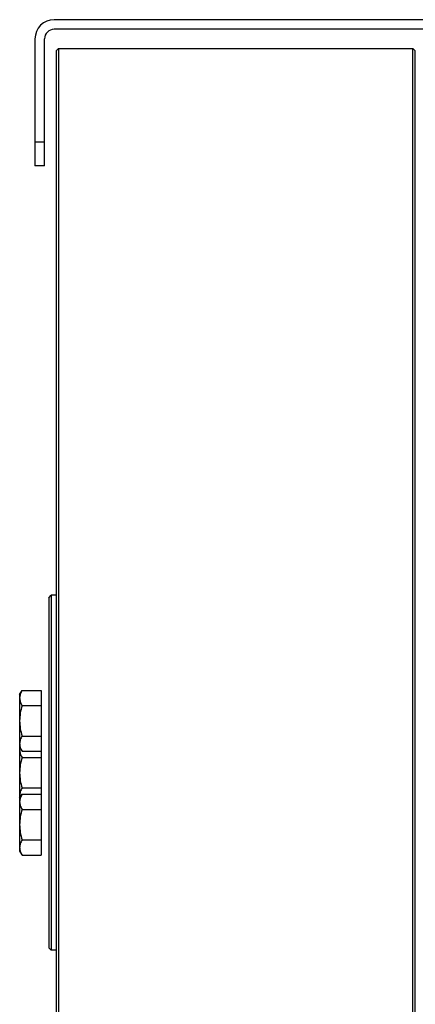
# Model space of a CAD drawing. Extents: x -3199 to 1181, y 8 to 2383.
# Tile 8 of 62: x -2151 to -1985, y 341 to 752. Entities that reach past the tile are written whole.
import ezdxf

# ---------------------------------------------------------------- set-up
doc = ezdxf.new("R2010")
doc.units = 0
doc.header["$LTSCALE"] = 65.395
doc.layers.get('0').update_dxf_attribs({"linetype": 'CONTINUOUS'})

msp = doc.modelspace()

# ---------------------------------------------------------------- linework, layer by layer
at = {"color": 7, "linetype": 'CONTINUOUS'}
for p, q in [((-1972.21, 751.63), (-2136.21, 751.63)), ((-1972.21, 747.63), (-2136.21, 747.63)), ((-2144.21, 743.63), (-2144.21, 690.75)), ((-2140.21, 690.75), (-2140.21, 743.63)), ((-2135.41, 738.63), (-2134.41, 739.63)), ((-2134.41, 739.63), (-2134.41, 135.63)), ((-2134.41, 739.63), (-1986.41, 739.63)), ((-1986.41, 135.63), (-1986.41, 739.63)), ((-1985.41, 738.63), (-1986.41, 739.63)), ((-2135.41, 738.63), (-2135.41, 136.63)), ((-1985.41, 136.63), (-1985.41, 738.63)), ((-2140.21, 690.75), (-2144.21, 690.75))]:
    msp.add_line(p, q, dxfattribs=at)
at = {"color": 9, "linetype": 'CONTINUOUS'}
msp.add_line((-2144.21, 700.75), (-2140.21, 700.75), dxfattribs=at)
at = {"color": 6, "linetype": 'CONTINUOUS'}
for p, q in [((-2138.41, 510.63), (-2137.41, 511.63)), ((-2138.41, 510.63), (-2138.41, 364.63)), ((-2137.41, 511.63), (-2137.41, 363.63)), ((-2135.41, 511.63), (-2137.41, 511.63)), ((-2150.61, 470.28), (-2149.62, 471.98)), ((-2150.61, 470.28), (-2150.61, 448.28)), ((-2149.62, 471.98), (-2141.61, 471.98)), ((-2149.62, 465.63), (-2141.61, 465.63)), ((-2149.62, 452.93), (-2141.61, 452.93)), ((-2150.61, 448.28), (-2149.62, 446.58)), ((-2150.61, 448.12), (-2150.61, 404.98)), ((-2149.62, 446.58), (-2141.61, 446.58)), ((-2149.62, 443.98), (-2141.61, 443.98)), ((-2149.62, 431.28), (-2141.61, 431.28)), ((-2150.61, 426.98), (-2149.62, 428.68)), ((-2149.62, 428.68), (-2141.61, 428.68)), ((-2149.62, 422.33), (-2141.61, 422.33)), ((-2149.62, 409.63), (-2141.61, 409.63)), ((-2150.61, 404.98), (-2149.62, 403.28)), ((-2149.62, 403.28), (-2141.61, 403.28)), ((-2138.41, 364.63), (-2137.41, 363.63)), ((-2135.41, 363.63), (-2137.41, 363.63))]:
    msp.add_line(p, q, dxfattribs=at)
at = {"color": 2, "linetype": 'CONTINUOUS'}
msp.add_line((-2141.61, 471.98), (-2141.61, 403.28), dxfattribs=at)
at = {"color": 7, "linetype": 'CONTINUOUS'}
for radius in [8, 4]:
    msp.add_arc((-2136.21, 743.63), radius, 90, 180, dxfattribs=at)
at = {"color": 6, "linetype": 'CONTINUOUS'}
for points, knots in [([(-2149.62, 471.98), (-2149.91, 471.48), (-2150.29, 470.71), (-2150.56, 469.62), (-2150.61, 469.08), (-2150.61, 468.81)], [0, 0, 0, 0, 0.514156, 0.759428, 1, 1, 1, 1]), ([(-2150.61, 468.81), (-2150.61, 468.54), (-2150.56, 467.99), (-2150.29, 466.9), (-2149.91, 466.13), (-2149.62, 465.63)], [0, 0, 0, 0, 0.24057, 0.485841, 1, 1, 1, 1]), ([(-2149.62, 465.63), (-2149.92, 464.6), (-2150.42, 462.5), (-2150.61, 460.35), (-2150.61, 459.28)], [0, 0, 0, 0, 0.500107, 1, 1, 1, 1]), ([(-2150.61, 459.28), (-2150.61, 458.21), (-2150.42, 456.06), (-2149.92, 453.96), (-2149.62, 452.93)], [0, 0, 0, 0, 0.49989, 1, 1, 1, 1]), ([(-2149.62, 452.93), (-2149.91, 452.43), (-2150.29, 451.66), (-2150.56, 450.57), (-2150.61, 450.02), (-2150.61, 449.75)], [0, 0, 0, 0, 0.514156, 0.759428, 1, 1, 1, 1]), ([(-2150.61, 449.75), (-2150.61, 449.64), (-2150.59, 449.16), (-2150.5, 448.69), (-2150.4, 448.34)], [0, 0, 0, 0, 0.247889, 1, 1, 1, 1]), ([(-2150.51, 448.11), (-2150.53, 448.03), (-2150.58, 447.72), (-2150.61, 447.4), (-2150.61, 447.16)], [0, 0, 0, 0, 0.251729, 1, 1, 1, 1]), ([(-2150.4, 448.34), (-2150.36, 448.19), (-2150.16, 447.58), (-2149.87, 447), (-2149.62, 446.58)], [0, 0, 0, 0, 0.243163, 1, 1, 1, 1]), ([(-2150.61, 447.16), (-2150.61, 446.89), (-2150.56, 446.34), (-2150.29, 445.25), (-2149.91, 444.48), (-2149.62, 443.98)], [0, 0, 0, 0, 0.24057, 0.485841, 1, 1, 1, 1]), ([(-2149.62, 443.98), (-2149.92, 442.95), (-2150.42, 440.85), (-2150.61, 438.7), (-2150.61, 437.63)], [0, 0, 0, 0, 0.500107, 1, 1, 1, 1]), ([(-2150.61, 437.63), (-2150.61, 436.56), (-2150.42, 434.41), (-2149.92, 432.31), (-2149.62, 431.28)], [0, 0, 0, 0, 0.49989, 1, 1, 1, 1]), ([(-2149.62, 431.28), (-2149.91, 430.78), (-2150.29, 430.01), (-2150.56, 428.92), (-2150.61, 428.37), (-2150.61, 428.1)], [0, 0, 0, 0, 0.514156, 0.759428, 1, 1, 1, 1]), ([(-2149.62, 428.68), (-2149.91, 428.18), (-2150.29, 427.41), (-2150.56, 426.32), (-2150.61, 425.77), (-2150.61, 425.51)], [0, 0, 0, 0, 0.514156, 0.759428, 1, 1, 1, 1]), ([(-2150.61, 428.1), (-2150.61, 427.86), (-2150.58, 427.54), (-2150.53, 427.23), (-2150.51, 427.15)], [0, 0, 0, 0, 0.748269, 1, 1, 1, 1]), ([(-2150.61, 425.51), (-2150.61, 425.24), (-2150.56, 424.69), (-2150.29, 423.6), (-2149.91, 422.83), (-2149.62, 422.33)], [0, 0, 0, 0, 0.24057, 0.485841, 1, 1, 1, 1]), ([(-2149.62, 422.33), (-2149.92, 421.3), (-2150.42, 419.2), (-2150.61, 417.05), (-2150.61, 415.98)], [0, 0, 0, 0, 0.500107, 1, 1, 1, 1]), ([(-2150.61, 415.98), (-2150.61, 414.91), (-2150.42, 412.75), (-2149.92, 410.66), (-2149.62, 409.63)], [0, 0, 0, 0, 0.49989, 1, 1, 1, 1]), ([(-2149.62, 409.63), (-2149.91, 409.13), (-2150.29, 408.36), (-2150.56, 407.27), (-2150.61, 406.72), (-2150.61, 406.45)], [0, 0, 0, 0, 0.514156, 0.759428, 1, 1, 1, 1]), ([(-2150.61, 406.45), (-2150.61, 406.33), (-2150.59, 405.86), (-2150.5, 405.38), (-2150.4, 405.04)], [0, 0, 0, 0, 0.247889, 1, 1, 1, 1]), ([(-2150.4, 405.04), (-2150.36, 404.89), (-2150.16, 404.28), (-2149.87, 403.7), (-2149.62, 403.28)], [0, 0, 0, 0, 0.243163, 1, 1, 1, 1])]:
    msp.add_open_spline(points, degree=3, knots=knots, dxfattribs=at)

doc.saveas('drawing.dxf')
